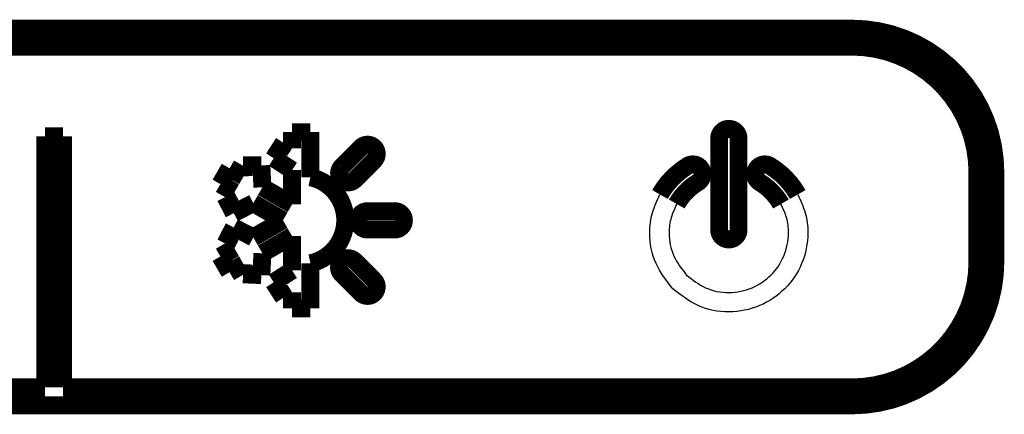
# Model space of a CAD drawing. Header units: inches. Extents: x -832 to -627, y -264 to 26.
# Tile 21 of 23: x -727 to -699, y -38 to -27. Entities that reach past the tile are written whole.
import ezdxf

# ---------------------------------------------------------------- set-up
doc = ezdxf.new("R2010")
doc.units = ezdxf.units.IN

# ---------------------------------------------------------------- blocks, each defined once
blk = doc.blocks.new('MEMBRANA__2', base_point=(-797.25, -81.75))
at = {"color": 7, "linetype": 'Continuous', "const_width": 0.5}
for points in [[(-789.451, -27.6), (-703.451, -27.6)], [(-703.451, -28.1), (-760.132, -28.1)], [(-725.951, -37.6), (-725.951, -30.6)], [(-725.951, -30.6), (-725.451, -30.6)], [(-725.451, -30.6), (-725.451, -37.6)], [(-719.064, -30.484), (-718.554, -30.484)], [(-719.064, -30.936), (-719.064, -30.484)], [(-718.554, -30.484), (-718.554, -31.74)], [(-707.154, -33.205), (-707.154, -30.663)], [(-706.614, -30.663), (-706.614, -33.204)], [(-719.577, -31.212), (-719.301, -30.784)], [(-719.301, -30.784), (-719.064, -30.936)], [(-717.679, -31.449), (-717.14, -30.909)], [(-719.064, -31.543), (-719.577, -31.212)], [(-716.779, -31.27), (-717.318, -31.809)], [(-721.064, -31.933), (-720.809, -31.492)], [(-720.809, -31.492), (-720.417, -31.718)], [(-720.417, -31.718), (-720.432, -31.411)], [(-720.432, -31.411), (-719.921, -31.411)], [(-719.921, -31.411), (-719.892, -32.021)], [(-719.064, -32.499), (-719.064, -31.543)], [(-699.951, -34.1), (-699.951, -31.6)], [(-699.451, -31.6), (-699.451, -34.1)], [(-720.672, -32.159), (-721.064, -31.933)], [(-719.892, -32.021), (-719.064, -32.499)], [(-720.923, -32.289), (-720.672, -32.159)], [(-720.69, -32.742), (-720.923, -32.289)], [(-720.147, -32.463), (-720.69, -32.742)], [(-719.318, -32.941), (-720.147, -32.463)], [(-716.964, -32.688), (-716.201, -32.688)], [(-720.923, -33.593), (-720.69, -33.14)], [(-720.69, -33.14), (-720.147, -33.419)], [(-720.147, -33.419), (-719.318, -32.941)], [(-716.201, -33.198), (-716.963, -33.198)], [(-719.064, -33.383), (-719.892, -33.861)], [(-719.064, -34.338), (-719.064, -33.383)], [(-721.064, -33.949), (-720.672, -33.722)], [(-720.672, -33.722), (-720.923, -33.593)], [(-720.809, -34.39), (-721.064, -33.949)], [(-719.892, -33.861), (-719.921, -34.47)], [(-720.417, -34.164), (-720.809, -34.39)], [(-720.431, -34.446), (-720.417, -34.164)], [(-718.554, -34.141), (-718.554, -35.397)], [(-717.319, -34.075), (-716.78, -34.614)], [(-719.921, -34.47), (-720.431, -34.446)], [(-719.577, -34.669), (-719.064, -34.338)], [(-717.14, -34.975), (-717.68, -34.436)], [(-719.301, -35.098), (-719.577, -34.669)], [(-719.064, -34.945), (-719.301, -35.098)], [(-719.064, -35.397), (-719.064, -34.945)], [(-718.554, -35.397), (-719.064, -35.397)], [(-747.951, -37.6), (-725.951, -37.6)], [(-725.451, -37.6), (-703.451, -37.6)], [(-703.451, -38.1), (-747.951, -38.1)]]:
    blk.add_lwpolyline(points, dxfattribs=at)
for points in [[(-699.451, -31.6, 0.414214), (-703.451, -27.6, 0.414214)], [(-699.951, -31.6, 0.414214), (-703.451, -28.1, 0.414214)], [(-706.614, -30.663, 1), (-707.154, -30.663, 1)], [(-716.779, -31.27, 1), (-717.14, -30.909, 1)], [(-717.679, -31.449, 1), (-717.318, -31.809, 1)], [(-708.028, -31.423, 0.127439), (-708.805, -32.222, 0.127439)], [(-707.658, -31.513, 0.414815), (-708.028, -31.423, 0.414815)], [(-707.748, -31.883, 0.413913), (-707.658, -31.513, 0.413913)], [(-706.109, -31.513, 0.413913), (-706.019, -31.883, 0.413913)], [(-705.739, -31.423, 0.414815), (-706.109, -31.513, 0.414815)], [(-704.963, -32.223, 0.127845), (-705.739, -31.423, 0.127845)], [(-718.554, -34.141, 0.809916), (-718.554, -31.74, 0.809916)], [(-707.748, -31.883, 0.127203), (-708.337, -32.487, 0.127203)], [(-705.43, -32.488, 0.127289), (-706.019, -31.883, 0.127289)], [(-716.964, -32.688, 1), (-716.963, -33.198, 1)], [(-716.201, -33.198, 1), (-716.201, -32.688, 1)], [(-707.154, -33.205, 1.000361), (-706.614, -33.204, 1.000361)], [(-717.319, -34.075, 1), (-717.68, -34.436, 1)], [(-703.451, -37.6, 0.414214), (-699.951, -34.1, 0.414214)], [(-703.451, -38.1, 0.414214), (-699.451, -34.1, 0.414214)], [(-717.14, -34.975, 1), (-716.78, -34.614, 1)]]:
    blk.add_lwpolyline(points, format="xyb", dxfattribs=at)
at = {"color": 7, "linetype": 'Continuous'}
for points in [[(-708.442, -34.848), (-708.914, -34.148), (-709.087, -33.289), (-709.013, -32.729), (-708.805, -32.222)], [(-704.963, -32.223), (-704.754, -32.729), (-704.68, -33.289), (-704.853, -34.148), (-705.325, -34.848), (-706.026, -35.32), (-706.884, -35.493), (-707.741, -35.32), (-708.442, -34.848)], [(-708.337, -32.487), (-708.492, -32.866), (-708.548, -33.288), (-708.417, -33.937), (-708.06, -34.467)], [(-708.06, -34.467), (-707.531, -34.823), (-706.883, -34.954), (-706.236, -34.823), (-705.707, -34.466), (-705.351, -33.937), (-705.22, -33.288), (-705.275, -32.867), (-705.43, -32.488)]]:
    blk.add_spline(points, degree=3, dxfattribs=at)
blk = doc.blocks.new('Scatola_Lae__3', base_point=(-798.45, -82.95))
blk.add_blockref('MEMBRANA__2', (-797.25, -81.75))
blk = doc.blocks.new('pannello_Comandi_a_muro__4', base_point=(-798.45, -82.95))
blk.add_blockref('Scatola_Lae__3', (-798.45, -82.95))
blk = doc.blocks.new('Davanti1', base_point=(-744, -44))
blk.add_blockref('pannello_Comandi_a_muro__4', (-798.45, -82.95))

msp = doc.modelspace()

# ---------------------------------------------------------------- block references
msp.add_blockref('Davanti1', (-744, -44))

doc.saveas('drawing.dxf')
